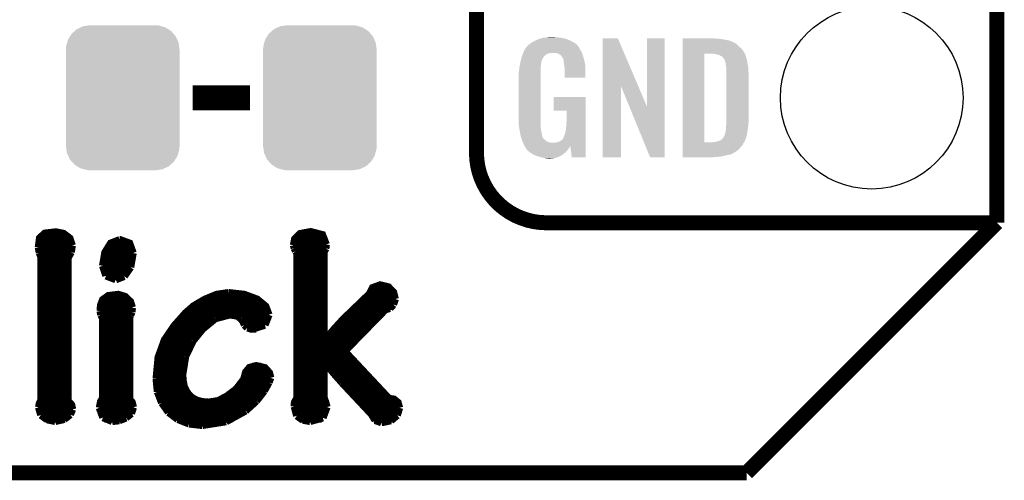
# Model space of a CAD drawing. Extents: x -1.3 to 24.2, y -3.9 to 39.2.
# Tile 13 of 34: x 14.2 to 24.2, y -3.9 to 0.8. Entities that reach past the tile are written whole.
import ezdxf

# ---------------------------------------------------------------- set-up
doc = ezdxf.new("R2010")
doc.units = 0
doc.layers.get('0').update_dxf_attribs({"linetype": 'CONTINUOUS'})
for name, color, linetype in [('LIGHT_5_CLICK_V100_GKO', 5, 'CONTINUOUS'), ('LIGHT_5_CLICK_V100_GTO', 14, 'CONTINUOUS'), ('LIGHT_5_CLICK_V100_GTS', 12, 'CONTINUOUS')]:
    doc.layers.add(name, color=color, linetype=linetype)

# ---------------------------------------------------------------- blocks, each defined once
blk = doc.blocks.new('CUSTOM_61')
for points in [[(-0.465932, 0.697008), (-0.425122, 0.715892), (0.461224, 0.697008), (0.431072, 0.715892)], [(-0.425122, 0.715892), (-0.402214, 0.726492), (0.431072, 0.715892), (0.392864, 0.726492)], [(-0.402214, 0.726492), (-0.346074, 0.73466), (0.392864, 0.726492), (0.36342, 0.73466)], [(-0.346074, 0.73466), (-0.33274, 0.7366), (0.36342, 0.73466), (0.33274, 0.7366)], [(-0.555872, 0.591092), (-0.53404, 0.625952), (0.55312, 0.591092), (0.536988, 0.625952)], [(-0.53404, 0.625952), (-0.518606, 0.650592), (0.536988, 0.625952), (0.515276, 0.650592)], [(-0.518606, 0.650592), (-0.486794, 0.678626), (0.515276, 0.650592), (0.490572, 0.678626)], [(-0.486794, 0.678626), (-0.465932, 0.697008), (0.490572, 0.678626), (0.461224, 0.697008)], [(-0.57658, 0.49276), (-0.57464, 0.52344), (0.57658, 0.49276), (0.572118, 0.52344)], [(-0.57464, 0.52344), (-0.563878, 0.562234), (0.572118, 0.52344), (0.566472, 0.562234)], [(-0.563878, 0.562234), (-0.555872, 0.591092), (0.566472, 0.562234), (0.55312, 0.591092)], [(-0.57658, -0.49276), (-0.57658, 0.49276), (0.57658, -0.49276), (0.57658, 0.49276)], [(-0.572116, -0.52344), (-0.57658, -0.49276), (0.57464, -0.52344), (0.57658, -0.49276)], [(-0.566472, -0.562234), (-0.572116, -0.52344), (0.563876, -0.562234), (0.57464, -0.52344)], [(-0.553118, -0.591092), (-0.566472, -0.562234), (0.555872, -0.591092), (0.563876, -0.562234)], [(-0.536988, -0.625952), (-0.553118, -0.591092), (0.534038, -0.625952), (0.555872, -0.591092)], [(-0.515274, -0.650592), (-0.536988, -0.625952), (0.518606, -0.650592), (0.534038, -0.625952)], [(-0.490572, -0.678626), (-0.515274, -0.650592), (0.486792, -0.678626), (0.518606, -0.650592)], [(-0.461222, -0.697008), (-0.490572, -0.678626), (0.465932, -0.697008), (0.486792, -0.678626)], [(-0.431072, -0.715892), (-0.461222, -0.697008), (0.42512, -0.715892), (0.465932, -0.697008)], [(-0.392862, -0.726492), (-0.431072, -0.715892), (0.402214, -0.726492), (0.42512, -0.715892)], [(-0.36342, -0.73466), (-0.392862, -0.726492), (0.346072, -0.73466), (0.402214, -0.726492)], [(-0.33274, -0.7366), (-0.36342, -0.73466), (0.33274, -0.7366), (0.346072, -0.73466)]]:
    blk.add_solid(points)
blk = doc.blocks.new('ROUND_35')
blk.add_circle((0, 0), 0.9271)

msp = doc.modelspace()

# ---------------------------------------------------------------- linework, layer by layer
at = {"layer": 'LIGHT_5_CLICK_V100_GKO', "const_width": 0.1524}
for points in [[(24.13, -1.27), (24.13, 36.83)], [(21.59, -3.81), (24.13, -1.27)], [(-1.27, -3.81), (21.59, -3.81)]]:
    msp.add_lwpolyline(points, dxfattribs=at)
at = {"layer": 'LIGHT_5_CLICK_V100_GTO'}
for points, const_width in [([(18.8468, -0.5588), (18.8468, 18.3388)], 0.1524), ([(15.96644, 0), (16.54556, 0)], 0.254), ([(19.558, -1.27), (24.13, -1.27)], 0.1524), ([(22.84984, -1.27), (23.8506, -1.27)], 0.1524), ([(14.39926, -1.52146), (14.41196, -1.42494), (14.4653, -1.37668), (14.57706, -1.36398), (14.65326, -1.37922), (14.71676, -1.42748), (14.74216, -1.50114)], 0.0762), ([(14.40942, -1.43256), (14.72184, -1.43256)], 0.0762), ([(16.99006, -1.4986), (17.00276, -1.43256), (17.05356, -1.38176), (17.16278, -1.36144), (17.28216, -1.39192), (17.32026, -1.49098)], 0.0762), ([(17.00276, -1.43256), (17.3101, -1.43256)], 0.0762), ([(14.39926, -1.50876), (14.74216, -1.50876)], 0.0762), ([(14.39926, -1.52146), (14.40942, -1.5748)], 0.0762), ([(14.72946, -1.56972), (14.74216, -1.50114)], 0.0762), ([(15.05204, -1.70688), (15.0749, -1.57226), (15.13332, -1.47828), (15.22476, -1.44272)], 0.0762), ([(15.10538, -1.50876), (15.34668, -1.50876)], 0.0762), ([(15.22476, -1.44272), (15.2273, -1.44272), (15.32382, -1.47828), (15.35938, -1.57734)], 0.0762), ([(16.99006, -1.4986), (16.99768, -1.52908)], 0.0762), ([(16.9926, -1.50876), (17.31772, -1.50876)], 0.0762), ([(16.99768, -1.52908), (17.01038, -1.55956)], 0.0762), ([(17.2974, -1.56718), (17.31518, -1.53162)], 0.0762), ([(17.31518, -1.53162), (17.32026, -1.49098)], 0.0762), ([(14.40942, -1.5748), (14.4272, -1.62052)], 0.0762), ([(14.41196, -1.58496), (14.72438, -1.58496)], 0.0762), ([(14.4272, -3.06832), (14.4272, -1.62052)], 0.0762), ([(14.69898, -1.62814), (14.72946, -1.56972)], 0.0762), ([(14.69898, -3.07848), (14.69898, -1.62814)], 0.0762), ([(15.06982, -1.58496), (15.35938, -1.58496)], 0.0762), ([(15.33398, -1.72212), (15.35938, -1.57734)], 0.0762), ([(16.99768, -3.1369), (17.00022, -3.09372), (17.02562, -3.05054), (17.02562, -1.57988)], 0.0762), ([(17.01038, -1.55956), (17.02562, -1.57988)], 0.0762), ([(17.02562, -1.58496), (17.2974, -1.58496)], 0.0762), ([(17.2974, -2.46634), (17.2974, -1.56718)], 0.0762), ([(14.4272, -1.66116), (14.69898, -1.66116)], 0.0762), ([(14.4272, -1.73736), (14.69898, -1.73736)], 0.0762), ([(15.05204, -1.70688), (15.08506, -1.80848)], 0.0762), ([(15.05458, -1.66116), (15.35176, -1.66116)], 0.0762), ([(15.05458, -1.73736), (15.32636, -1.73736)], 0.0762), ([(15.27048, -1.81356), (15.33398, -1.72212)], 0.0762), ([(17.02562, -1.66116), (17.2974, -1.66116)], 0.0762), ([(17.02562, -1.73736), (17.2974, -1.73736)], 0.0762), ([(14.4272, -1.81356), (14.69898, -1.81356)], 0.0762), ([(15.08506, -1.80848), (15.18412, -1.84658)], 0.0762), ([(15.09014, -1.81356), (15.27048, -1.81356)], 0.0762), ([(15.18412, -1.84658), (15.27048, -1.81356)], 0.0762), ([(17.02562, -1.81356), (17.2974, -1.81356)], 0.0762), ([(14.4272, -1.88976), (14.69898, -1.88976)], 0.0762), ([(17.02562, -1.88976), (17.2974, -1.88976)], 0.0762), ([(17.2974, -2.46634), (17.30248, -2.46888), (17.40916, -2.34188), (17.49298, -2.25044), (17.75968, -1.9939), (17.7927, -1.9304), (17.8689, -1.90246), (17.95272, -1.92278), (18.00352, -1.97612), (18.0213, -2.0447)], 0.0762), ([(14.4272, -1.96596), (14.69898, -1.96596)], 0.0762), ([(15.02664, -2.16662), (15.03172, -2.10566), (15.05204, -2.05232), (15.10792, -2.01168), (15.20952, -1.99898), (15.2781, -2.0193), (15.33144, -2.0701), (15.35176, -2.13106)], 0.0762), ([(15.5956, -2.85496), (15.61592, -2.63652), (15.67942, -2.46126), (15.77594, -2.31902), (15.89278, -2.18694), (15.97406, -2.11582), (16.08582, -2.04978), (16.20774, -1.99898), (16.32966, -1.9812)], 0.0762), ([(16.32966, -1.9812), (16.3322, -1.9812), (16.48968, -1.99898), (16.61922, -2.04724), (16.70558, -2.11836), (16.7386, -2.20472)], 0.0762), ([(17.02562, -1.96596), (17.2974, -1.96596)], 0.0762), ([(17.76476, -1.96596), (17.99844, -1.96596)], 0.0762), ([(14.4272, -2.04216), (14.69898, -2.04216)], 0.0762), ([(14.4272, -2.11836), (14.69898, -2.11836)], 0.0762), ([(15.02918, -2.11836), (15.35176, -2.11836)], 0.0762), ([(15.05966, -2.04216), (15.30604, -2.04216)], 0.0762), ([(15.34668, -2.17678), (15.35176, -2.1336)], 0.0762), ([(15.35176, -2.1336), (15.35176, -2.13106)], 0.0762), ([(15.97152, -2.11836), (16.70558, -2.11836)], 0.0762), ([(16.09852, -2.04216), (16.6116, -2.04216)], 0.0762), ([(17.02562, -2.04216), (17.2974, -2.04216)], 0.0762), ([(17.02562, -2.11836), (17.2974, -2.11836)], 0.0762), ([(17.63014, -2.11836), (17.99336, -2.11836)], 0.0762), ([(17.70888, -2.04216), (18.0213, -2.04216)], 0.0762), ([(17.96796, -2.13868), (18.00352, -2.10058)], 0.0762), ([(18.00352, -2.10058), (18.0213, -2.0447)], 0.0762), ([(14.4272, -2.19456), (14.69898, -2.19456)], 0.0762), ([(15.02664, -2.16662), (15.03426, -2.20726)], 0.0762), ([(15.02918, -2.19456), (15.3416, -2.19456)], 0.0762), ([(15.03426, -2.20726), (15.05204, -2.24282)], 0.0762), ([(15.32382, -2.23012), (15.33398, -2.2098)], 0.0762), ([(15.32382, -3.06324), (15.32382, -2.23012)], 0.0762), ([(15.33398, -2.2098), (15.34668, -2.17678)], 0.0762), ([(15.8877, -2.19456), (16.73606, -2.19456)], 0.0762), ([(16.19504, -2.24282), (16.33982, -2.20472)], 0.0762), ([(16.33982, -2.20472), (16.41602, -2.21488)], 0.0762), ([(16.41602, -2.21488), (16.45412, -2.24282)], 0.0762), ([(16.69796, -2.30886), (16.7386, -2.20472)], 0.0762), ([(17.02562, -2.19456), (17.2974, -2.19456)], 0.0762), ([(17.50822, -2.57556), (17.92224, -2.15138)], 0.0762), ([(17.5514, -2.19456), (17.87906, -2.19456)], 0.0762), ([(17.92224, -2.15138), (17.96796, -2.13868)], 0.0762), ([(14.4272, -2.27076), (14.69898, -2.27076)], 0.0762), ([(15.01902, -3.1496), (15.03172, -3.0861), (15.05204, -3.05054), (15.05204, -2.24282)], 0.0762), ([(15.05204, -2.27076), (15.32382, -2.27076)], 0.0762), ([(15.81658, -2.27076), (16.15186, -2.27076)], 0.0762), ([(16.0655, -2.3495), (16.19504, -2.24282)], 0.0762), ([(16.45412, -2.24282), (16.47698, -2.2733)], 0.0762), ([(16.47444, -2.27076), (16.72336, -2.27076)], 0.0762), ([(16.47698, -2.2733), (16.49222, -2.30886)], 0.0762), ([(16.49222, -2.30886), (16.52016, -2.3368)], 0.0762), ([(16.52016, -2.3368), (16.56842, -2.3495)], 0.0762), ([(16.56842, -2.3495), (16.69796, -2.30886)], 0.0762), ([(17.02562, -2.27076), (17.2974, -2.27076)], 0.0762), ([(17.4752, -2.27076), (17.8054, -2.27076)], 0.0762), ([(14.4272, -2.34696), (14.69898, -2.34696)], 0.0762), ([(14.4272, -2.42316), (14.69898, -2.42316)], 0.0762), ([(15.05204, -2.34696), (15.32382, -2.34696)], 0.0762), ([(15.05204, -2.42316), (15.32382, -2.42316)], 0.0762), ([(15.70228, -2.42316), (16.002, -2.42316)], 0.0762), ([(15.75308, -2.34696), (16.06804, -2.34696)], 0.0762), ([(15.96898, -2.46888), (16.0655, -2.3495)], 0.0762), ([(16.54048, -2.34696), (16.6116, -2.34696)], 0.0762), ([(17.02562, -2.34696), (17.2974, -2.34696)], 0.0762), ([(17.02562, -2.42316), (17.2974, -2.42316)], 0.0762), ([(17.34058, -2.42316), (17.65808, -2.42316)], 0.0762), ([(17.40662, -2.34696), (17.73174, -2.34696)], 0.0762), ([(14.4272, -2.49936), (14.69898, -2.49936)], 0.0762), ([(15.05204, -2.49936), (15.32382, -2.49936)], 0.0762), ([(15.66164, -2.49936), (15.9512, -2.49936)], 0.0762), ([(15.89278, -2.62636), (15.96898, -2.46888)], 0.0762), ([(17.02562, -2.49936), (17.58188, -2.49936)], 0.0762), ([(14.4272, -2.57556), (14.69898, -2.57556)], 0.0762), ([(15.05204, -2.57556), (15.32382, -2.57556)], 0.0762), ([(15.6337, -2.57556), (15.9131, -2.57556)], 0.0762), ([(15.8623, -2.81178), (15.89278, -2.62636)], 0.0762), ([(17.02562, -2.57556), (17.50822, -2.57556)], 0.0762), ([(17.50822, -2.57556), (17.9578, -3.05562), (18.0086, -3.06324), (18.04924, -3.09626), (18.06448, -3.1496)], 0.0762), ([(14.4272, -2.65176), (14.69898, -2.65176)], 0.0762), ([(14.4272, -2.72796), (14.69898, -2.72796)], 0.0762), ([(15.05204, -2.65176), (15.32382, -2.65176)], 0.0762), ([(15.05204, -2.72796), (15.32382, -2.72796)], 0.0762), ([(15.60068, -2.72796), (15.86738, -2.72796)], 0.0762), ([(15.61338, -2.65176), (15.88516, -2.65176)], 0.0762), ([(15.8623, -2.81178), (15.86738, -2.87528), (15.87754, -2.93116), (15.9004, -2.97942), (15.92834, -3.02006), (15.96644, -3.05308), (16.01216, -3.07594), (16.0655, -3.08864), (16.12646, -3.09372), (16.22298, -3.07848), (16.31188, -3.03276), (16.4084, -2.9591), (16.4846, -2.86004), (16.50492, -2.78638), (16.54302, -2.74066), (16.6116, -2.72288), (16.69796, -2.7432), (16.74368, -2.794), (16.75638, -2.8448)], 0.0762), ([(16.56842, -2.72796), (16.65986, -2.72796)], 0.0762), ([(17.02562, -2.65176), (17.57934, -2.65176)], 0.0762), ([(17.02562, -2.72796), (17.2974, -2.72796)], 0.0762), ([(17.2974, -2.68478), (17.30248, -2.68224)], 0.0762), ([(17.2974, -3.04546), (17.2974, -2.68478)], 0.0762), ([(17.30248, -2.68224), (17.40408, -2.8067)], 0.0762), ([(17.33804, -2.72796), (17.65046, -2.72796)], 0.0762), ([(14.4272, -2.80416), (14.69898, -2.80416)], 0.0762), ([(15.05204, -2.80416), (15.32382, -2.80416)], 0.0762), ([(15.5956, -2.80416), (15.8623, -2.80416)], 0.0762), ([(16.49984, -2.80416), (16.74622, -2.80416)], 0.0762), ([(17.02562, -2.80416), (17.2974, -2.80416)], 0.0762), ([(17.40154, -2.80416), (17.72158, -2.80416)], 0.0762), ([(17.40408, -2.8067), (17.48028, -2.89306)], 0.0762), ([(14.4272, -2.88036), (14.69898, -2.88036)], 0.0762), ([(15.05204, -2.88036), (15.32382, -2.88036)], 0.0762), ([(15.5956, -2.85496), (15.6083, -2.98704)], 0.0762), ([(15.5956, -2.88036), (15.86738, -2.88036)], 0.0762), ([(16.4719, -2.88036), (16.74368, -2.88036)], 0.0762), ([(16.69034, -2.97942), (16.7386, -2.89306)], 0.0762), ([(16.7386, -2.89306), (16.75638, -2.8448)], 0.0762), ([(17.02562, -2.88036), (17.2974, -2.88036)], 0.0762), ([(17.46758, -2.88036), (17.7927, -2.88036)], 0.0762), ([(17.48028, -2.89306), (17.78, -3.2131)], 0.0762), ([(14.4272, -2.95656), (14.69898, -2.95656)], 0.0762), ([(14.4272, -3.03276), (14.69898, -3.03276)], 0.0762), ([(15.05204, -2.95656), (15.32382, -2.95656)], 0.0762), ([(15.05204, -3.03276), (15.32382, -3.03276)], 0.0762), ([(15.60322, -2.95656), (15.8877, -2.95656)], 0.0762), ([(15.6083, -2.98704), (15.65148, -3.0988)], 0.0762), ([(15.62354, -3.03276), (15.94104, -3.03276)], 0.0762), ([(16.31442, -3.03276), (16.65224, -3.03276)], 0.0762), ([(16.41094, -2.95656), (16.70558, -2.95656)], 0.0762), ([(16.6116, -3.08102), (16.69034, -2.97942)], 0.0762), ([(17.02562, -2.95656), (17.2974, -2.95656)], 0.0762), ([(17.02562, -3.03276), (17.2974, -3.03276)], 0.0762), ([(17.5387, -2.95656), (17.86382, -2.95656)], 0.0762), ([(17.60982, -3.03276), (17.93494, -3.03276)], 0.0762), ([(14.4018, -3.14452), (14.40942, -3.10642), (14.4272, -3.06832)], 0.0762), ([(14.40942, -3.10896), (14.72692, -3.10896)], 0.0762), ([(14.69898, -3.07848), (14.73454, -3.11912), (14.7447, -3.16484)], 0.0762), ([(15.0241, -3.10896), (15.3543, -3.10896)], 0.0762), ([(15.32382, -3.06324), (15.34922, -3.09372), (15.36192, -3.14452)], 0.0762), ([(15.65148, -3.0988), (15.72006, -3.19532)], 0.0762), ([(15.65656, -3.10896), (16.5862, -3.10896)], 0.0762), ([(16.50238, -3.18008), (16.6116, -3.08102)], 0.0762), ([(16.99768, -3.10896), (17.3228, -3.10896)], 0.0762), ([(16.99768, -3.1369), (17.02308, -3.23088)], 0.0762), ([(17.2974, -3.04546), (17.31518, -3.09372), (17.32788, -3.14198)], 0.0762), ([(17.68094, -3.10896), (18.05432, -3.10896)], 0.0762), ([(14.4018, -3.14452), (14.42466, -3.22326)], 0.0762), ([(14.40688, -3.18516), (14.74216, -3.18516)], 0.0762), ([(14.42466, -3.22326), (14.48562, -3.26898)], 0.0762), ([(14.66088, -3.26644), (14.72184, -3.21818)], 0.0762), ([(14.72184, -3.21818), (14.7447, -3.16484)], 0.0762), ([(15.01902, -3.1496), (15.05458, -3.24866)], 0.0762), ([(15.02156, -3.18516), (15.3543, -3.18516)], 0.0762), ([(15.28826, -3.2512), (15.3416, -3.20802)], 0.0762), ([(15.3416, -3.20802), (15.36192, -3.14452)], 0.0762), ([(15.71244, -3.18516), (16.49476, -3.18516)], 0.0762), ([(15.72006, -3.19532), (15.81404, -3.26644)], 0.0762), ([(16.30426, -3.2893), (16.50238, -3.18008)], 0.0762), ([(17.00276, -3.18516), (17.32534, -3.18516)], 0.0762), ([(17.02308, -3.23088), (17.08404, -3.27406)], 0.0762), ([(17.28724, -3.2512), (17.32788, -3.14198)], 0.0762), ([(17.75206, -3.18516), (18.0594, -3.18516)], 0.0762), ([(17.78, -3.2131), (17.8181, -3.2766)], 0.0762), ([(17.97812, -3.27914), (18.04162, -3.2258)], 0.0762), ([(18.04162, -3.2258), (18.06448, -3.1496)], 0.0762), ([(14.46784, -3.26136), (14.67104, -3.26136)], 0.0762), ([(14.48562, -3.26898), (14.56944, -3.28676)], 0.0762), ([(14.56944, -3.28676), (14.66088, -3.26644)], 0.0762), ([(15.05458, -3.24866), (15.14856, -3.28676)], 0.0762), ([(15.06728, -3.26136), (15.27302, -3.26136)], 0.0762), ([(15.14856, -3.28676), (15.21968, -3.27914)], 0.0762), ([(15.21968, -3.27914), (15.28826, -3.2512)], 0.0762), ([(15.80642, -3.26136), (16.3703, -3.26136)], 0.0762), ([(15.81404, -3.26644), (15.92834, -3.31216)], 0.0762), ([(15.92834, -3.31216), (16.06296, -3.3274)], 0.0762), ([(16.06296, -3.3274), (16.30426, -3.2893)], 0.0762), ([(17.05356, -3.26136), (17.27454, -3.26136)], 0.0762), ([(17.08404, -3.27406), (17.1577, -3.28676)], 0.0762), ([(17.1577, -3.28676), (17.28724, -3.2512)], 0.0762), ([(17.80286, -3.26136), (18.0086, -3.26136)], 0.0762), ([(17.8181, -3.2766), (17.8816, -3.29946)], 0.0762), ([(17.8816, -3.29946), (17.97812, -3.27914)], 0.0762)]:
    msp.add_lwpolyline(points, dxfattribs=dict(at, const_width=const_width))
at = {"layer": 'LIGHT_5_CLICK_V100_GTO', "const_width": 0.1524}
msp.add_lwpolyline([(18.8468, -0.5588, 0.4142136), (19.558, -1.27)], format="xyb", dxfattribs=at)
at = {"layer": 'LIGHT_5_CLICK_V100_GTO'}
for points in [[(19.481794, 0.596898), (19.49704, 0.60198), (19.761202, 0.596898), (19.739606, 0.60198)], [(19.49704, 0.60198), (19.513974, 0.60706), (19.739606, 0.60198), (19.718018, 0.60706)], [(19.513974, 0.60706), (19.522442, 0.6096), (19.718018, 0.60706), (19.69897, 0.6096)], [(19.522442, 0.6096), (19.55292, 0.61214), (19.69897, 0.6096), (19.67992, 0.61214)], [(19.55292, 0.61214), (19.56816, 0.61468), (19.67992, 0.61214), (19.664682, 0.61468)], [(19.56816, 0.61468), (19.583402, 0.61722), (19.646902, 0.61468), (19.636742, 0.61722)], [(20.126972, 0.116728), (20.12698, 0.604506), (20.489962, 0.116728), (20.281904, 0.604506)], [(20.12698, 0.604506), (20.126982, 0.60452), (20.281904, 0.604506), (20.126982, 0.60452)], [(20.57654, -0.086252), (20.57656, 0.604498), (20.756866, -0.086252), (20.75688, 0.604498)], [(20.57656, 0.604498), (20.576562, 0.60452), (20.75688, 0.604498), (20.576562, 0.60452)], [(20.93978, 0.60198), (20.939782, 0.60452), (21.27504, 0.60198), (21.24964, 0.60452)], [(20.93978, 0.59944), (20.93978, 0.60198), (21.30806, 0.59944), (21.27504, 0.60198)], [(19.337022, 0.490222), (19.352254, 0.513076), (19.898362, 0.490222), (19.888202, 0.513076)], [(19.352254, 0.513076), (19.35226, 0.513084), (19.888202, 0.513076), (19.888196, 0.513084)], [(19.35226, 0.513084), (19.352282, 0.51562), (19.888196, 0.513084), (19.88566, 0.51562)], [(19.352282, 0.51562), (19.357344, 0.51563), (19.88566, 0.51562), (19.88565, 0.51563)], [(19.357344, 0.51563), (19.361912, 0.52324), (19.88565, 0.51563), (19.878042, 0.52324)], [(19.361912, 0.52324), (19.36496, 0.528316), (19.878042, 0.52324), (19.875502, 0.528316)], [(19.36496, 0.528316), (19.364964, 0.528322), (19.875502, 0.528316), (19.875498, 0.528322)], [(19.364964, 0.528322), (19.38782, 0.5461), (19.875498, 0.528322), (19.85772, 0.5461)], [(19.38782, 0.5461), (19.387822, 0.546102), (19.85772, 0.5461), (19.857718, 0.546102)], [(19.387822, 0.546102), (19.405282, 0.5588), (19.857718, 0.546102), (19.842478, 0.5588)], [(19.405282, 0.5588), (19.415762, 0.56642), (19.842478, 0.5588), (19.82724, 0.56642)], [(19.415762, 0.56642), (19.44116, 0.57912), (19.82724, 0.56642), (19.80184, 0.57912)], [(19.44116, 0.57912), (19.45132, 0.5842), (19.80184, 0.57912), (19.790228, 0.5842)], [(19.45132, 0.5842), (19.47418, 0.59436), (19.790228, 0.5842), (19.767004, 0.59436)], [(19.47418, 0.59436), (19.481794, 0.596898), (19.767004, 0.59436), (19.761202, 0.596898)], [(20.93978, 0.59436), (20.93978, 0.59944), (21.346158, 0.59436), (21.30806, 0.59944)], [(20.93978, 0.579118), (20.93978, 0.59436), (21.422362, 0.579118), (21.346158, 0.59436)], [(20.93978, 0.563878), (20.93978, 0.579118), (21.45538, 0.563878), (21.422362, 0.579118)], [(20.93978, 0.561338), (20.93978, 0.563878), (21.457924, 0.561338), (21.45538, 0.563878)], [(20.93978, 0.54864), (20.93978, 0.561338), (21.48332, 0.54864), (21.457924, 0.561338)], [(20.93978, 0.533402), (20.93978, 0.54864), (21.5011, 0.533402), (21.48332, 0.54864)], [(20.93978, 0.51562), (20.93978, 0.533402), (21.51888, 0.51562), (21.5011, 0.533402)], [(20.93978, 0.495298), (20.93978, 0.51562), (21.54174, 0.495298), (21.51888, 0.51562)], [(19.299282, 0.38862), (19.30412, 0.408938), (19.512278, 0.38862), (19.52498, 0.408938)], [(19.30412, 0.408938), (19.306542, 0.419102), (19.52498, 0.408938), (19.533108, 0.419102)], [(19.306542, 0.419102), (19.307608, 0.421638), (19.533108, 0.419102), (19.535138, 0.421638)], [(19.307608, 0.421638), (19.314026, 0.436878), (19.535138, 0.421638), (19.550378, 0.436878)], [(19.314026, 0.436878), (19.317234, 0.4445), (19.550378, 0.436878), (19.563078, 0.4445)], [(19.317234, 0.4445), (19.321512, 0.454658), (19.563078, 0.4445), (19.591018, 0.454658)], [(19.321512, 0.45466), (19.32472, 0.46228), (19.91868, 0.45466), (19.91614, 0.46228)], [(19.321512, 0.454658), (19.321512, 0.45466), (19.591018, 0.454658), (19.654516, 0.45466)], [(19.32472, 0.46228), (19.32686, 0.46736), (19.91614, 0.46228), (19.912908, 0.46736)], [(19.32686, 0.46736), (19.33702, 0.49022), (19.912908, 0.46736), (19.898362, 0.49022)], [(19.33702, 0.49022), (19.337022, 0.490222), (19.898362, 0.49022), (19.898362, 0.490222)], [(19.669762, 0.44958), (19.654516, 0.45466), (19.920374, 0.44958), (19.91868, 0.45466)], [(19.679918, 0.447042), (19.669762, 0.44958), (19.92122, 0.447042), (19.920374, 0.44958)], [(19.695158, 0.436882), (19.679918, 0.447042), (19.924606, 0.436882), (19.92122, 0.447042)], [(19.700236, 0.434342), (19.695158, 0.436882), (19.925454, 0.434342), (19.924606, 0.436882)], [(19.708948, 0.42418), (19.700236, 0.434342), (19.92884, 0.42418), (19.925454, 0.434342)], [(19.71548, 0.41656), (19.708948, 0.42418), (19.931082, 0.41656), (19.92884, 0.42418)], [(19.72564, 0.396242), (19.71548, 0.41656), (19.937058, 0.396242), (19.931082, 0.41656)], [(20.939762, -0.452098), (20.939778, 0.44704), (21.16074, -0.452098), (21.160762, 0.44704)], [(20.939778, 0.4699), (20.93978, 0.495298), (21.55952, 0.4699), (21.54174, 0.495298)], [(20.939778, 0.44704), (20.939778, 0.4699), (21.57199, 0.44704), (21.55952, 0.4699)], [(21.272502, 0.4445), (21.252178, 0.44704), (21.573376, 0.4445), (21.57199, 0.44704)], [(21.28139, 0.44196), (21.272502, 0.4445), (21.57476, 0.44196), (21.573376, 0.4445)], [(21.290278, 0.43942), (21.28139, 0.44196), (21.576032, 0.43942), (21.57476, 0.44196)], [(21.302982, 0.436878), (21.290278, 0.43942), (21.577302, 0.436878), (21.576032, 0.43942)], [(21.315682, 0.431798), (21.302982, 0.436878), (21.578572, 0.431798), (21.577302, 0.436878)], [(21.323302, 0.42672), (21.315682, 0.431798), (21.57984, 0.42672), (21.578572, 0.431798)], [(21.328384, 0.42418), (21.323302, 0.42672), (21.580566, 0.42418), (21.57984, 0.42672)], [(21.330924, 0.424178), (21.328384, 0.42418), (21.580568, 0.424178), (21.580566, 0.42418)], [(21.34108, 0.419098), (21.330924, 0.424178), (21.582018, 0.419098), (21.580568, 0.424178)], [(21.351238, 0.40894), (21.34108, 0.419098), (21.58492, 0.40894), (21.582018, 0.419098)], [(21.35124, 0.408938), (21.351238, 0.40894), (21.584922, 0.408938), (21.58492, 0.40894)], [(21.363938, 0.38862), (21.35124, 0.408938), (21.591694, 0.38862), (21.584922, 0.408938)], [(19.28154, 0.29718), (19.283412, 0.314958), (19.49958, 0.29718), (19.49958, 0.314958)], [(19.283412, 0.314958), (19.28368, 0.3175), (19.49958, 0.314958), (19.500002, 0.3175)], [(19.28368, 0.3175), (19.286352, 0.330198), (19.500002, 0.3175), (19.50212, 0.330198)], [(19.286352, 0.330198), (19.289026, 0.342898), (19.50212, 0.330198), (19.50212, 0.342898)], [(19.289026, 0.342898), (19.291164, 0.353058), (19.50212, 0.342898), (19.50466, 0.353058)], [(19.291164, 0.353058), (19.29277, 0.360678), (19.50466, 0.353058), (19.50466, 0.360678)], [(19.29277, 0.360678), (19.29384, 0.36576), (19.50466, 0.360678), (19.506044, 0.36576)], [(19.29384, 0.36576), (19.299282, 0.38862), (19.506044, 0.36576), (19.512278, 0.38862)], [(19.730716, 0.388626), (19.72564, 0.396242), (19.939298, 0.388626), (19.937058, 0.396242)], [(19.73072, 0.381004), (19.730716, 0.388626), (19.94154, 0.381004), (19.939298, 0.388626)], [(19.730722, 0.381002), (19.73072, 0.381004), (19.94154, 0.381002), (19.94154, 0.381004)], [(19.733258, 0.375924), (19.730722, 0.381002), (19.942508, 0.375924), (19.94154, 0.381002)], [(19.73326, 0.360682), (19.733258, 0.375924), (19.945412, 0.360682), (19.942508, 0.375924)], [(19.7358, 0.34036), (19.73326, 0.360682), (19.949282, 0.34036), (19.945412, 0.360682)], [(19.737756, 0.327658), (19.7358, 0.34036), (19.9517, 0.327658), (19.949282, 0.34036)], [(19.74088, 0.307342), (19.737756, 0.327658), (19.951696, 0.307342), (19.9517, 0.327658)], [(19.74088, 0.203222), (19.74088, 0.307342), (19.951678, 0.203222), (19.951696, 0.307342)], [(21.36521, 0.38608), (21.363938, 0.38862), (21.59254, 0.38608), (21.591694, 0.38862)], [(21.36902, 0.378458), (21.36521, 0.38608), (21.593812, 0.378458), (21.59254, 0.38608)], [(21.37156, 0.37084), (21.36902, 0.378458), (21.59508, 0.37084), (21.593812, 0.378458)], [(21.3741, 0.365756), (21.37156, 0.37084), (21.595928, 0.365756), (21.59508, 0.37084)], [(21.3741, 0.363218), (21.3741, 0.365756), (21.596352, 0.363218), (21.595928, 0.365756)], [(21.37537, 0.3556), (21.3741, 0.363218), (21.59762, 0.3556), (21.596352, 0.363218)], [(21.37664, 0.34798), (21.37537, 0.3556), (21.599144, 0.34798), (21.59762, 0.3556)], [(21.38045, 0.3175), (21.37664, 0.34798), (21.60524, 0.3175), (21.599144, 0.34798)], [(21.38426, 0.287018), (21.38045, 0.3175), (21.607034, 0.287018), (21.60524, 0.3175)], [(19.27352, 0.218442), (19.27606, 0.233682), (19.49704, 0.218442), (19.49704, 0.233682)], [(19.27352, -0.20574), (19.27352, 0.218442), (19.49704, -0.20574), (19.49704, 0.218442)], [(19.27606, 0.25146), (19.2786, 0.26924), (19.49704, 0.25146), (19.49704, 0.26924)], [(19.27606, 0.233682), (19.27606, 0.25146), (19.49704, 0.233682), (19.49704, 0.25146)], [(19.2786, 0.26924), (19.279134, 0.274318), (19.49704, 0.26924), (19.49704, 0.274318)], [(19.279134, 0.274318), (19.28154, 0.29718), (19.49704, 0.274318), (19.49958, 0.29718)], [(19.951678, 0.2032), (19.74088, 0.203222), (19.951678, 0.2032), (19.951678, 0.203222)], [(21.38426, 0.27432), (21.38426, 0.287018), (21.60778, 0.27432), (21.607034, 0.287018)], [(21.38426, 0.228602), (21.38426, 0.27432), (21.61032, 0.228602), (21.60778, 0.27432)], [(21.38426, -0.23622), (21.38426, 0.228602), (21.61032, -0.23622), (21.61032, 0.228602)], [(20.12696, -0.604498), (20.126972, 0.116728), (20.314898, -0.604498), (20.31492, 0.116728)], [(20.397842, -0.086252), (20.31492, 0.116728), (20.57654, -0.086252), (20.489962, 0.116728)], [(19.63166, -0.132058), (19.63168, 0.007598), (19.956774, -0.132058), (19.95678, 0.007598)], [(19.63168, 0.007598), (19.631682, 0.00762), (19.95678, 0.007598), (19.631682, 0.00762)], [(20.609556, -0.604506), (20.397842, -0.086252), (20.756858, -0.604506), (20.756866, -0.086252)], [(19.761178, -0.13208), (19.63166, -0.132058), (19.956774, -0.13208), (19.956774, -0.132058)], [(19.7612, -0.243842), (19.761178, -0.13208), (19.95677, -0.243842), (19.956774, -0.13208)], [(19.275788, -0.26924), (19.27352, -0.20574), (19.49704, -0.26924), (19.49704, -0.20574)], [(19.27606, -0.276858), (19.275788, -0.26924), (19.497994, -0.276858), (19.49704, -0.26924)], [(19.278094, -0.289562), (19.27606, -0.276858), (19.49958, -0.289562), (19.497994, -0.276858)], [(19.281752, -0.312422), (19.278094, -0.289562), (19.49958, -0.312422), (19.49958, -0.289562)], [(19.75612, -0.31496), (19.75866, -0.28194), (19.956768, -0.31496), (19.956768, -0.28194)], [(19.75866, -0.28194), (19.7612, -0.243842), (19.956768, -0.28194), (19.95677, -0.243842)], [(21.38172, -0.279398), (21.383336, -0.26162), (21.606298, -0.279398), (21.60778, -0.26162)], [(21.38172, -0.2921), (21.38172, -0.279398), (21.60524, -0.2921), (21.606298, -0.279398)], [(21.38172, -0.30226), (21.38172, -0.2921), (21.603788, -0.30226), (21.60524, -0.2921)], [(21.383336, -0.26162), (21.38426, -0.25146), (21.60778, -0.26162), (21.608796, -0.25146)], [(21.38426, -0.25146), (21.38426, -0.23622), (21.608796, -0.25146), (21.61032, -0.23622)], [(19.285408, -0.33528), (19.281752, -0.312422), (19.50466, -0.33528), (19.49958, -0.312422)], [(19.28622, -0.34036), (19.285408, -0.33528), (19.505676, -0.34036), (19.50466, -0.33528)], [(19.290284, -0.36068), (19.28622, -0.34036), (19.50974, -0.36068), (19.505676, -0.34036)], [(19.295874, -0.388622), (19.290284, -0.36068), (19.512282, -0.388622), (19.50974, -0.36068)], [(19.29638, -0.391162), (19.295874, -0.388622), (19.513554, -0.391162), (19.512282, -0.388622)], [(19.301714, -0.40894), (19.29638, -0.391162), (19.522442, -0.40894), (19.513554, -0.391162)], [(19.73326, -0.403854), (19.733262, -0.396236), (19.956764, -0.403854), (19.956764, -0.396236)], [(19.733262, -0.396236), (19.73834, -0.38354), (19.956764, -0.396236), (19.956764, -0.38354)], [(19.73834, -0.38354), (19.74596, -0.365758), (19.956764, -0.38354), (19.956766, -0.365758)], [(19.74596, -0.365758), (19.75104, -0.3429), (19.956766, -0.365758), (19.956766, -0.3429)], [(19.75104, -0.3429), (19.75612, -0.31496), (19.956766, -0.3429), (19.956768, -0.31496)], [(21.354414, -0.40132), (21.363938, -0.386082), (21.58492, -0.40132), (21.588982, -0.386082)], [(21.363938, -0.386082), (21.371558, -0.363222), (21.588982, -0.386082), (21.59508, -0.363222)], [(21.371558, -0.363222), (21.374098, -0.355602), (21.59508, -0.363222), (21.596168, -0.355602)], [(21.374098, -0.355602), (21.3741, -0.353064), (21.596168, -0.355602), (21.59653, -0.353064)], [(21.3741, -0.353064), (21.376638, -0.345442), (21.59653, -0.353064), (21.597618, -0.345442)], [(21.376638, -0.345442), (21.37664, -0.335282), (21.597618, -0.345442), (21.59907, -0.335282)], [(21.37664, -0.335282), (21.37918, -0.322578), (21.59907, -0.335282), (21.600886, -0.322578)], [(21.37918, -0.322578), (21.38172, -0.30226), (21.600886, -0.322578), (21.603788, -0.30226)], [(19.302478, -0.411484), (19.301714, -0.40894), (19.524982, -0.411484), (19.522442, -0.40894)], [(19.304, -0.41656), (19.302478, -0.411484), (19.527524, -0.41656), (19.524982, -0.411484)], [(19.304, -0.416562), (19.304, -0.41656), (19.527528, -0.416562), (19.527524, -0.41656)], [(19.306858, -0.424182), (19.304, -0.416562), (19.53768, -0.424182), (19.527528, -0.416562)], [(19.309716, -0.4318), (19.306858, -0.424182), (19.5453, -0.4318), (19.53768, -0.424182)], [(19.31162, -0.43688), (19.309716, -0.4318), (19.552922, -0.43688), (19.5453, -0.4318)], [(19.313798, -0.441958), (19.31162, -0.43688), (19.560538, -0.441958), (19.552922, -0.43688)], [(19.318152, -0.45212), (19.313798, -0.441958), (19.578324, -0.45212), (19.560538, -0.441958)], [(19.31924, -0.45466), (19.318152, -0.45212), (19.60118, -0.45466), (19.578324, -0.45212)], [(19.32051, -0.4572), (19.31924, -0.45466), (19.626578, -0.4572), (19.60118, -0.45466)], [(19.32686, -0.4699), (19.32051, -0.4572), (19.956762, -0.4699), (19.956762, -0.4572)], [(19.33194, -0.485138), (19.32686, -0.4699), (19.956762, -0.485138), (19.956762, -0.4699)], [(19.332482, -0.48622), (19.33194, -0.485138), (19.956762, -0.48622), (19.956762, -0.485138)], [(19.332482, -0.486222), (19.332482, -0.48622), (19.7993, -0.486222), (19.79932, -0.48622)], [(19.333214, -0.487686), (19.332482, -0.486222), (19.799294, -0.487686), (19.7993, -0.486222)], [(19.334484, -0.490224), (19.333214, -0.487686), (19.796758, -0.490224), (19.799294, -0.487686)], [(19.33702, -0.495298), (19.334484, -0.490224), (19.794582, -0.495298), (19.796758, -0.490224)], [(19.345488, -0.508), (19.33702, -0.495298), (19.789138, -0.508), (19.794582, -0.495298)], [(19.639282, -0.4572), (19.65198, -0.45466), (19.956762, -0.4572), (19.956762, -0.45466)], [(19.65198, -0.45466), (19.669762, -0.452118), (19.956762, -0.45466), (19.956762, -0.452118)], [(19.669762, -0.452118), (19.685004, -0.447038), (19.956762, -0.452118), (19.956762, -0.447038)], [(19.685004, -0.447038), (19.70024, -0.43688), (19.956762, -0.447038), (19.956764, -0.43688)], [(19.70024, -0.43688), (19.718022, -0.424178), (19.956764, -0.43688), (19.956764, -0.424178)], [(19.718022, -0.424178), (19.730722, -0.406398), (19.956764, -0.424178), (19.956764, -0.406398)], [(19.730722, -0.406398), (19.73326, -0.403854), (19.956764, -0.406398), (19.956764, -0.403854)], [(19.814538, -0.6045), (19.79932, -0.48622), (19.956758, -0.6045), (19.956762, -0.48622)], [(20.93976, -0.523242), (20.939762, -0.4826), (21.511258, -0.523242), (21.54682, -0.4826)], [(20.939762, -0.45212), (20.939762, -0.452098), (21.239478, -0.45212), (21.16074, -0.452098)], [(20.939762, -0.462282), (20.939762, -0.45212), (21.556978, -0.462282), (21.565106, -0.45212)], [(20.939762, -0.4826), (20.939762, -0.462282), (21.54682, -0.4826), (21.556978, -0.462282)], [(21.239478, -0.45212), (21.254718, -0.44958), (21.565106, -0.45212), (21.56714, -0.44958)], [(21.267418, -0.44958), (21.320758, -0.434342), (21.56714, -0.44958), (21.574758, -0.434342)], [(21.320758, -0.434342), (21.32076, -0.43434), (21.574758, -0.434342), (21.57476, -0.43434)], [(21.32076, -0.43434), (21.333456, -0.424184), (21.57476, -0.43434), (21.577884, -0.424184)], [(21.333456, -0.424184), (21.335994, -0.42418), (21.577884, -0.424184), (21.577886, -0.42418)], [(21.335994, -0.42418), (21.338542, -0.421638), (21.577886, -0.42418), (21.578668, -0.421638)], [(21.338542, -0.421638), (21.35124, -0.4064), (21.578668, -0.421638), (21.583356, -0.4064)], [(21.35124, -0.4064), (21.354414, -0.40132), (21.583356, -0.4064), (21.58492, -0.40132)], [(19.34718, -0.51054), (19.345488, -0.508), (19.787232, -0.51054), (19.789138, -0.508)], [(19.349714, -0.513074), (19.34718, -0.51054), (19.785332, -0.513074), (19.787232, -0.51054)], [(19.34972, -0.515616), (19.349714, -0.513074), (19.783426, -0.515616), (19.785332, -0.513074)], [(19.358792, -0.52832), (19.34972, -0.515616), (19.7739, -0.52832), (19.783426, -0.515616)], [(19.362418, -0.533398), (19.358792, -0.52832), (19.769386, -0.533398), (19.7739, -0.52832)], [(19.38274, -0.54864), (19.362418, -0.533398), (19.755836, -0.54864), (19.769386, -0.533398)], [(19.386298, -0.55118), (19.38274, -0.54864), (19.75358, -0.55118), (19.755836, -0.54864)], [(19.418298, -0.574038), (19.386298, -0.55118), (19.728436, -0.574038), (19.75358, -0.55118)], [(19.424114, -0.576582), (19.418298, -0.574038), (19.725638, -0.576582), (19.728436, -0.574038)], [(19.458938, -0.59182), (19.424114, -0.576582), (19.698968, -0.59182), (19.725638, -0.576582)], [(19.476212, -0.5969), (19.458938, -0.59182), (19.690078, -0.5969), (19.698968, -0.59182)], [(19.50212, -0.60452), (19.476212, -0.5969), (19.668488, -0.60452), (19.690078, -0.5969)], [(20.93976, -0.543562), (20.93976, -0.523242), (21.485858, -0.543562), (21.511258, -0.523242)], [(20.93976, -0.561342), (20.93976, -0.543562), (21.455378, -0.561342), (21.485858, -0.543562)], [(20.93976, -0.563882), (20.93976, -0.561342), (21.452836, -0.563882), (21.455378, -0.561342)], [(20.93976, -0.56896), (20.93976, -0.563882), (21.44268, -0.56896), (21.452836, -0.563882)], [(20.93976, -0.57658), (20.93976, -0.56896), (21.424898, -0.57658), (21.44268, -0.56896)], [(20.93976, -0.58166), (20.93976, -0.57658), (21.39696, -0.58166), (21.424898, -0.57658)], [(20.93976, -0.58928), (20.93976, -0.58166), (21.36394, -0.58928), (21.39696, -0.58166)], [(20.93976, -0.5969), (20.93976, -0.58928), (21.328378, -0.5969), (21.36394, -0.58928)], [(20.93976, -0.60198), (20.93976, -0.5969), (21.28266, -0.60198), (21.328378, -0.5969)], [(19.53768, -0.61214), (19.50212, -0.60452), (19.646898, -0.61214), (19.668488, -0.60452)], [(19.552918, -0.61468), (19.53768, -0.61214), (19.6215, -0.61468), (19.646898, -0.61214)], [(19.578318, -0.61722), (19.568158, -0.61468), (19.596102, -0.61722), (19.6215, -0.61468)], [(19.956758, -0.60452), (19.814538, -0.6045), (19.956758, -0.60452), (19.956758, -0.6045)], [(20.314898, -0.60452), (20.12696, -0.604498), (20.314898, -0.60452), (20.314898, -0.604498)], [(20.756858, -0.60452), (20.609556, -0.604506), (20.756858, -0.60452), (20.756858, -0.604506)], [(20.93976, -0.604498), (20.93976, -0.60198), (21.234818, -0.604498), (21.28266, -0.60198)], [(21.234402, -0.60452), (20.93976, -0.604498), (21.234402, -0.60452), (21.234818, -0.604498)]]:
    msp.add_solid(points, dxfattribs=at)

# ---------------------------------------------------------------- block references
at = {"layer": 'LIGHT_5_CLICK_V100_GTS'}
for name, p in [('ROUND_35', (22.86, 0)), ('CUSTOM_61', (15.25524, 0)), ('CUSTOM_61', (17.25676, 0))]:
    msp.add_blockref(name, p, dxfattribs=at)

doc.saveas('drawing.dxf')
